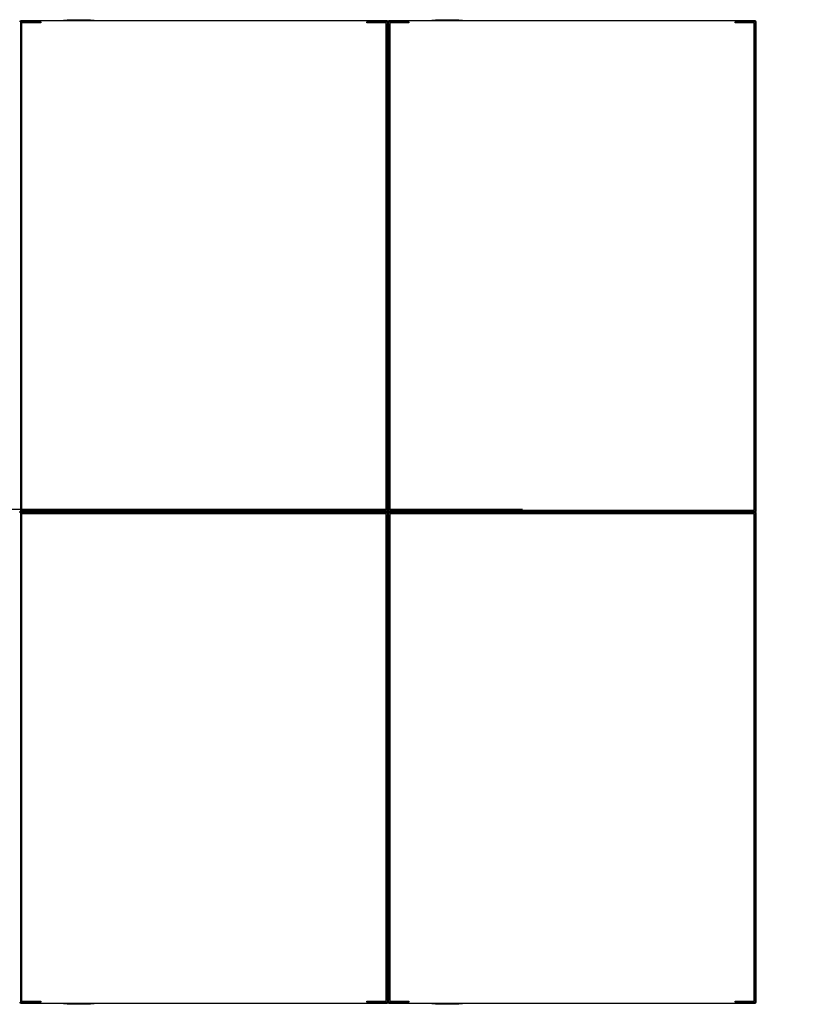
# Model space of a CAD drawing. Extents: x 2 to 87, y -108 to 11.
# Tile 221 of 256: x 18.618 to 19.251, y -20.211 to -19.409. Entities that reach past the tile are written whole.
import ezdxf

# ---------------------------------------------------------------- set-up
doc = ezdxf.new("R2010")
doc.units = 0
doc.header["$MEASUREMENT"] = 0
doc.linetypes.add('DASHDOT', pattern=[1, 0.5, -0.25, 0, -0.25])
doc.layers.add('16', color=7, linetype='CONTINUOUS')
doc.layers.add('5', color=7, linetype='CONTINUOUS')

msp = doc.modelspace()

# ---------------------------------------------------------------- linework, layer by layer
at = {"layer": '16', "color": 62, "linetype": 'Continuous'}
for p, q in [((18.9172, -19.4099), (18.6188, -19.4099)), ((18.6188, -19.8091), (18.6188, -19.4107)), ((18.6188, -19.4107), (18.6351, -19.4107)), ((18.6196, -19.4123), (18.6196, -19.8075)), ((18.6351, -19.4115), (18.6204, -19.4115)), ((18.6351, -19.4107), (18.6351, -19.4115)), ((18.6538, -19.4094), (18.6788, -19.4094)), ((18.6568, -19.4089), (18.6758, -19.4089)), ((18.9009, -19.4115), (18.9009, -19.4107)), ((18.9009, -19.4107), (18.9172, -19.4107)), ((18.9156, -19.4115), (18.9009, -19.4115)), ((18.9164, -19.8075), (18.9164, -19.4123)), ((18.9172, -19.4107), (18.9172, -19.8091)), ((18.918, -19.8091), (18.918, -19.4107)), ((18.918, -19.4107), (18.918, -19.8091)), ((19.2172, -19.4099), (18.9188, -19.4099)), ((18.9188, -19.8091), (18.9188, -19.4107)), ((18.9188, -19.4107), (18.9351, -19.4107)), ((18.9196, -19.4123), (18.9196, -19.8075)), ((18.9351, -19.4115), (18.9204, -19.4115)), ((18.9351, -19.4107), (18.9351, -19.4115)), ((18.9538, -19.4094), (18.9788, -19.4094)), ((18.9568, -19.4089), (18.9758, -19.4089)), ((19.2009, -19.4115), (19.2009, -19.4107)), ((19.2009, -19.4107), (19.2172, -19.4107)), ((19.2156, -19.4115), (19.2009, -19.4115)), ((19.2164, -19.8075), (19.2164, -19.4123)), ((19.2172, -19.4107), (19.2172, -19.8091)), ((19.218, -19.8091), (19.218, -19.4107)), ((18.9172, -19.8091), (18.6188, -19.8091)), ((18.6204, -19.8083), (18.9156, -19.8083)), ((19.2172, -19.8091), (18.9188, -19.8091)), ((18.9204, -19.8083), (19.2156, -19.8083)), ((18.9172, -19.8099), (18.6188, -19.8099)), ((18.6188, -19.8099), (18.9172, -19.8099)), ((18.6188, -19.8107), (18.9172, -19.8107)), ((18.6188, -20.2091), (18.6188, -19.8107)), ((18.6196, -19.8123), (18.6196, -20.2075)), ((18.9156, -19.8115), (18.6204, -19.8115)), ((18.9164, -20.2075), (18.9164, -19.8123)), ((18.9172, -19.8107), (18.9172, -20.2091)), ((18.918, -20.2091), (18.918, -19.8107)), ((18.918, -19.8107), (18.918, -20.2091)), ((19.2172, -19.8099), (18.9188, -19.8099)), ((18.9188, -19.8099), (19.2172, -19.8099)), ((18.9188, -19.8107), (19.2172, -19.8107)), ((18.9188, -20.2091), (18.9188, -19.8107)), ((18.9196, -19.8123), (18.9196, -20.2075)), ((19.2156, -19.8115), (18.9204, -19.8115)), ((19.2164, -20.2075), (19.2164, -19.8123)), ((19.2172, -19.8107), (19.2172, -20.2091)), ((19.218, -20.2091), (19.218, -19.8107)), ((18.6351, -20.2091), (18.6188, -20.2091)), ((18.6188, -20.2099), (18.9172, -20.2099)), ((18.6204, -20.2083), (18.6351, -20.2083)), ((18.6351, -20.2083), (18.6351, -20.2091)), ((18.9009, -20.2091), (18.9009, -20.2083)), ((18.9009, -20.2083), (18.9156, -20.2083)), ((18.9172, -20.2091), (18.9009, -20.2091)), ((18.9351, -20.2091), (18.9188, -20.2091)), ((18.9188, -20.2099), (19.2172, -20.2099)), ((18.9204, -20.2083), (18.9351, -20.2083)), ((18.9351, -20.2083), (18.9351, -20.2091)), ((19.2009, -20.2091), (19.2009, -20.2083)), ((19.2009, -20.2083), (19.2156, -20.2083)), ((19.2172, -20.2091), (19.2009, -20.2091)), ((18.6788, -20.2104), (18.6538, -20.2104)), ((18.6758, -20.2109), (18.6568, -20.2109)), ((18.9788, -20.2104), (18.9538, -20.2104)), ((18.9758, -20.2109), (18.9568, -20.2109))]:
    msp.add_line(p, q, dxfattribs=at)
for points in [[(18.6188, -19.8091), (18.6187, -19.8092), (18.6187, -19.8092), (18.6187, -19.8092), (18.6187, -19.8092), (18.6187, -19.8092), (18.6187, -19.8092), (18.6187, -19.8092), (18.6187, -19.8092), (18.6187, -19.8092), (18.6187, -19.8092), (18.6187, -19.8092), (18.6187, -19.8092), (18.6187, -19.8092), (18.6187, -19.8092), (18.6187, -19.8092), (18.6187, -19.8092), (18.6187, -19.8092), (18.6187, -19.8092), (18.6187, -19.8092), (18.6187, -19.8092), (18.6187, -19.8092), (18.6187, -19.8092), (18.6187, -19.8092), (18.6187, -19.8092), (18.6186, -19.8093), (18.6186, -19.8093), (18.6186, -19.8093), (18.6186, -19.8093), (18.6186, -19.8093), (18.6186, -19.8093), (18.6186, -19.8093), (18.6186, -19.8093), (18.6186, -19.8093), (18.6186, -19.8093), (18.6186, -19.8093), (18.6186, -19.8093), (18.6186, -19.8093), (18.6186, -19.8093), (18.6186, -19.8093), (18.6186, -19.8093), (18.6186, -19.8093), (18.6186, -19.8093), (18.6186, -19.8093), (18.6186, -19.8093), (18.6186, -19.8093), (18.6186, -19.8093), (18.6186, -19.8093), (18.6186, -19.8093), (18.6186, -19.8093), (18.6185, -19.8094), (18.6185, -19.8094), (18.6185, -19.8094), (18.6185, -19.8094), (18.6185, -19.8094), (18.6185, -19.8094), (18.6185, -19.8094), (18.6185, -19.8094), (18.6185, -19.8094), (18.6185, -19.8094), (18.6185, -19.8094), (18.6185, -19.8094), (18.6185, -19.8094), (18.6185, -19.8094), (18.6185, -19.8094), (18.6185, -19.8094), (18.6185, -19.8094), (18.6185, -19.8094), (18.6185, -19.8094), (18.6185, -19.8094), (18.6185, -19.8094), (18.6185, -19.8094), (18.6185, -19.8094), (18.6185, -19.8094), (18.6185, -19.8094), (18.6185, -19.8094), (18.6185, -19.8094), (18.6184, -19.8095), (18.6183, -19.8096), (18.6183, -19.8096), (18.6183, -19.8096), (18.6183, -19.8096), (18.6183, -19.8096), (18.6183, -19.8096), (18.6183, -19.8096), (18.6183, -19.8096), (18.6183, -19.8096), (18.6183, -19.8096), (18.6183, -19.8096), (18.6183, -19.8096), (18.6183, -19.8096), (18.6183, -19.8096), (18.6183, -19.8096), (18.6183, -19.8096), (18.6183, -19.8096), (18.6183, -19.8096), (18.6183, -19.8096), (18.6183, -19.8096), (18.6183, -19.8096), (18.6183, -19.8096), (18.6183, -19.8096), (18.6183, -19.8096), (18.6183, -19.8096), (18.6183, -19.8096), (18.6183, -19.8096), (18.6183, -19.8096), (18.6183, -19.8096), (18.6183, -19.8096), (18.6183, -19.8096), (18.6183, -19.8096), (18.6183, -19.8096), (18.6183, -19.8096), (18.6182, -19.8097), (18.6182, -19.8097), (18.6182, -19.8097), (18.6182, -19.8097), (18.6182, -19.8097), (18.6182, -19.8097), (18.6182, -19.8097), (18.6182, -19.8097), (18.6182, -19.8097), (18.6182, -19.8097), (18.6182, -19.8097), (18.6182, -19.8097), (18.6182, -19.8097), (18.6182, -19.8097), (18.6182, -19.8097), (18.6182, -19.8097), (18.6182, -19.8097), (18.6182, -19.8097), (18.6182, -19.8097), (18.6182, -19.8097), (18.6182, -19.8097), (18.6182, -19.8097), (18.6182, -19.8097), (18.6182, -19.8097), (18.6182, -19.8097), (18.6182, -19.8097), (18.6182, -19.8097), (18.6182, -19.8097), (18.6182, -19.8097), (18.6182, -19.8097), (18.6182, -19.8097), (18.6182, -19.8097), (18.6182, -19.8097), (18.6182, -19.8097), (18.6182, -19.8097), (18.6182, -19.8097), (18.6182, -19.8097), (18.6182, -19.8097), (18.6182, -19.8097), (18.6182, -19.8097), (18.6182, -19.8097), (18.6181, -19.8098), (18.618, -19.8099)], [(18.9173, -19.8091), (18.9173, -19.8092), (18.9173, -19.8092), (18.9173, -19.8092), (18.9173, -19.8092), (18.9173, -19.8092), (18.9173, -19.8092), (18.9173, -19.8092), (18.9173, -19.8092), (18.9173, -19.8092), (18.9173, -19.8092), (18.9173, -19.8092), (18.9173, -19.8092), (18.9173, -19.8092), (18.9173, -19.8092), (18.9173, -19.8092), (18.9173, -19.8092), (18.9173, -19.8092), (18.9173, -19.8092), (18.9173, -19.8092), (18.9173, -19.8092), (18.9173, -19.8092), (18.9173, -19.8092), (18.9173, -19.8092), (18.9174, -19.8092), (18.9174, -19.8093), (18.9174, -19.8093), (18.9174, -19.8093), (18.9174, -19.8093), (18.9174, -19.8093), (18.9174, -19.8093), (18.9174, -19.8093), (18.9174, -19.8093), (18.9174, -19.8093), (18.9174, -19.8093), (18.9174, -19.8093), (18.9174, -19.8093), (18.9174, -19.8093), (18.9174, -19.8093), (18.9174, -19.8093), (18.9174, -19.8093), (18.9174, -19.8093), (18.9174, -19.8093), (18.9174, -19.8093), (18.9174, -19.8093), (18.9174, -19.8093), (18.9174, -19.8093), (18.9174, -19.8093), (18.9174, -19.8093), (18.9174, -19.8093), (18.9175, -19.8094), (18.9175, -19.8094), (18.9175, -19.8094), (18.9175, -19.8094), (18.9175, -19.8094), (18.9175, -19.8094), (18.9175, -19.8094), (18.9175, -19.8094), (18.9175, -19.8094), (18.9175, -19.8094), (18.9175, -19.8094), (18.9175, -19.8094), (18.9175, -19.8094), (18.9175, -19.8094), (18.9175, -19.8094), (18.9175, -19.8094), (18.9175, -19.8094), (18.9175, -19.8094), (18.9175, -19.8094), (18.9175, -19.8094), (18.9175, -19.8094), (18.9175, -19.8094), (18.9175, -19.8094), (18.9175, -19.8094), (18.9175, -19.8094), (18.9175, -19.8094), (18.9175, -19.8094), (18.9176, -19.8095), (18.9177, -19.8096), (18.9177, -19.8096), (18.9177, -19.8096), (18.9177, -19.8096), (18.9177, -19.8096), (18.9177, -19.8096), (18.9177, -19.8096), (18.9177, -19.8096), (18.9177, -19.8096), (18.9177, -19.8096), (18.9177, -19.8096), (18.9177, -19.8096), (18.9177, -19.8096), (18.9177, -19.8096), (18.9177, -19.8096), (18.9177, -19.8096), (18.9177, -19.8096), (18.9177, -19.8096), (18.9177, -19.8096), (18.9177, -19.8096), (18.9177, -19.8096), (18.9177, -19.8096), (18.9177, -19.8096), (18.9177, -19.8096), (18.9177, -19.8096), (18.9177, -19.8096), (18.9177, -19.8096), (18.9177, -19.8096), (18.9177, -19.8096), (18.9177, -19.8096), (18.9177, -19.8096), (18.9177, -19.8096), (18.9177, -19.8096), (18.9177, -19.8096), (18.9178, -19.8097), (18.9178, -19.8097), (18.9178, -19.8097), (18.9178, -19.8097), (18.9178, -19.8097), (18.9178, -19.8097), (18.9178, -19.8097), (18.9178, -19.8097), (18.9178, -19.8097), (18.9178, -19.8097), (18.9178, -19.8097), (18.9178, -19.8097), (18.9178, -19.8097), (18.9178, -19.8097), (18.9178, -19.8097), (18.9178, -19.8097), (18.9178, -19.8097), (18.9178, -19.8097), (18.9178, -19.8097), (18.9178, -19.8097), (18.9178, -19.8097), (18.9178, -19.8097), (18.9178, -19.8097), (18.9178, -19.8097), (18.9178, -19.8097), (18.9178, -19.8097), (18.9178, -19.8097), (18.9178, -19.8097), (18.9178, -19.8097), (18.9178, -19.8097), (18.9178, -19.8097), (18.9178, -19.8097), (18.9178, -19.8097), (18.9178, -19.8097), (18.9178, -19.8097), (18.9178, -19.8097), (18.9178, -19.8097), (18.9178, -19.8097), (18.9178, -19.8097), (18.9178, -19.8097), (18.9178, -19.8097), (18.918, -19.8098), (18.918, -19.8099)], [(18.9188, -19.8091), (18.9187, -19.8092), (18.9187, -19.8092), (18.9187, -19.8092), (18.9187, -19.8092), (18.9187, -19.8092), (18.9187, -19.8092), (18.9187, -19.8092), (18.9187, -19.8092), (18.9187, -19.8092), (18.9187, -19.8092), (18.9187, -19.8092), (18.9187, -19.8092), (18.9187, -19.8092), (18.9187, -19.8092), (18.9187, -19.8092), (18.9187, -19.8092), (18.9187, -19.8092), (18.9187, -19.8092), (18.9187, -19.8092), (18.9187, -19.8092), (18.9187, -19.8092), (18.9187, -19.8092), (18.9187, -19.8092), (18.9187, -19.8092), (18.9186, -19.8093), (18.9186, -19.8093), (18.9186, -19.8093), (18.9186, -19.8093), (18.9186, -19.8093), (18.9186, -19.8093), (18.9186, -19.8093), (18.9186, -19.8093), (18.9186, -19.8093), (18.9186, -19.8093), (18.9186, -19.8093), (18.9186, -19.8093), (18.9186, -19.8093), (18.9186, -19.8093), (18.9186, -19.8093), (18.9186, -19.8093), (18.9186, -19.8093), (18.9186, -19.8093), (18.9186, -19.8093), (18.9186, -19.8093), (18.9186, -19.8093), (18.9186, -19.8093), (18.9186, -19.8093), (18.9186, -19.8093), (18.9186, -19.8093), (18.9185, -19.8094), (18.9185, -19.8094), (18.9185, -19.8094), (18.9185, -19.8094), (18.9185, -19.8094), (18.9185, -19.8094), (18.9185, -19.8094), (18.9185, -19.8094), (18.9185, -19.8094), (18.9185, -19.8094), (18.9185, -19.8094), (18.9185, -19.8094), (18.9185, -19.8094), (18.9185, -19.8094), (18.9185, -19.8094), (18.9185, -19.8094), (18.9185, -19.8094), (18.9185, -19.8094), (18.9185, -19.8094), (18.9185, -19.8094), (18.9185, -19.8094), (18.9185, -19.8094), (18.9185, -19.8094), (18.9185, -19.8094), (18.9185, -19.8094), (18.9185, -19.8094), (18.9185, -19.8094), (18.9184, -19.8095), (18.9183, -19.8096), (18.9183, -19.8096), (18.9183, -19.8096), (18.9183, -19.8096), (18.9183, -19.8096), (18.9183, -19.8096), (18.9183, -19.8096), (18.9183, -19.8096), (18.9183, -19.8096), (18.9183, -19.8096), (18.9183, -19.8096), (18.9183, -19.8096), (18.9183, -19.8096), (18.9183, -19.8096), (18.9183, -19.8096), (18.9183, -19.8096), (18.9183, -19.8096), (18.9183, -19.8096), (18.9183, -19.8096), (18.9183, -19.8096), (18.9183, -19.8096), (18.9183, -19.8096), (18.9183, -19.8096), (18.9183, -19.8096), (18.9183, -19.8096), (18.9183, -19.8096), (18.9183, -19.8096), (18.9183, -19.8096), (18.9183, -19.8096), (18.9183, -19.8096), (18.9183, -19.8096), (18.9183, -19.8096), (18.9183, -19.8096), (18.9183, -19.8096), (18.9182, -19.8097), (18.9182, -19.8097), (18.9182, -19.8097), (18.9182, -19.8097), (18.9182, -19.8097), (18.9182, -19.8097), (18.9182, -19.8097), (18.9182, -19.8097), (18.9182, -19.8097), (18.9182, -19.8097), (18.9182, -19.8097), (18.9182, -19.8097), (18.9182, -19.8097), (18.9182, -19.8097), (18.9182, -19.8097), (18.9182, -19.8097), (18.9182, -19.8097), (18.9182, -19.8097), (18.9182, -19.8097), (18.9182, -19.8097), (18.9182, -19.8097), (18.9182, -19.8097), (18.9182, -19.8097), (18.9182, -19.8097), (18.9182, -19.8097), (18.9182, -19.8097), (18.9182, -19.8097), (18.9182, -19.8097), (18.9182, -19.8097), (18.9182, -19.8097), (18.9182, -19.8097), (18.9182, -19.8097), (18.9182, -19.8097), (18.9182, -19.8097), (18.9182, -19.8097), (18.9182, -19.8097), (18.9182, -19.8097), (18.9182, -19.8097), (18.9182, -19.8097), (18.9182, -19.8097), (18.9182, -19.8097), (18.9181, -19.8098), (18.918, -19.8099)], [(19.2173, -19.8091), (19.2173, -19.8092), (19.2173, -19.8092), (19.2173, -19.8092), (19.2173, -19.8092), (19.2173, -19.8092), (19.2173, -19.8092), (19.2173, -19.8092), (19.2173, -19.8092), (19.2173, -19.8092), (19.2173, -19.8092), (19.2173, -19.8092), (19.2173, -19.8092), (19.2173, -19.8092), (19.2173, -19.8092), (19.2173, -19.8092), (19.2173, -19.8092), (19.2173, -19.8092), (19.2173, -19.8092), (19.2173, -19.8092), (19.2173, -19.8092), (19.2173, -19.8092), (19.2173, -19.8092), (19.2173, -19.8092), (19.2174, -19.8092), (19.2174, -19.8093), (19.2174, -19.8093), (19.2174, -19.8093), (19.2174, -19.8093), (19.2174, -19.8093), (19.2174, -19.8093), (19.2174, -19.8093), (19.2174, -19.8093), (19.2174, -19.8093), (19.2174, -19.8093), (19.2174, -19.8093), (19.2174, -19.8093), (19.2174, -19.8093), (19.2174, -19.8093), (19.2174, -19.8093), (19.2174, -19.8093), (19.2174, -19.8093), (19.2174, -19.8093), (19.2174, -19.8093), (19.2174, -19.8093), (19.2174, -19.8093), (19.2174, -19.8093), (19.2174, -19.8093), (19.2174, -19.8093), (19.2174, -19.8093), (19.2175, -19.8094), (19.2175, -19.8094), (19.2175, -19.8094), (19.2175, -19.8094), (19.2175, -19.8094), (19.2175, -19.8094), (19.2175, -19.8094), (19.2175, -19.8094), (19.2175, -19.8094), (19.2175, -19.8094), (19.2175, -19.8094), (19.2175, -19.8094), (19.2175, -19.8094), (19.2175, -19.8094), (19.2175, -19.8094), (19.2175, -19.8094), (19.2175, -19.8094), (19.2175, -19.8094), (19.2175, -19.8094), (19.2175, -19.8094), (19.2175, -19.8094), (19.2175, -19.8094), (19.2175, -19.8094), (19.2175, -19.8094), (19.2175, -19.8094), (19.2175, -19.8094), (19.2175, -19.8094), (19.2176, -19.8095), (19.2177, -19.8096), (19.2177, -19.8096), (19.2177, -19.8096), (19.2177, -19.8096), (19.2177, -19.8096), (19.2177, -19.8096), (19.2177, -19.8096), (19.2177, -19.8096), (19.2177, -19.8096), (19.2177, -19.8096), (19.2177, -19.8096), (19.2177, -19.8096), (19.2177, -19.8096), (19.2177, -19.8096), (19.2177, -19.8096), (19.2177, -19.8096), (19.2177, -19.8096), (19.2177, -19.8096), (19.2177, -19.8096), (19.2177, -19.8096), (19.2177, -19.8096), (19.2177, -19.8096), (19.2177, -19.8096), (19.2177, -19.8096), (19.2177, -19.8096), (19.2177, -19.8096), (19.2177, -19.8096), (19.2177, -19.8096), (19.2177, -19.8096), (19.2177, -19.8096), (19.2177, -19.8096), (19.2177, -19.8096), (19.2177, -19.8096), (19.2177, -19.8096), (19.2178, -19.8097), (19.2178, -19.8097), (19.2178, -19.8097), (19.2178, -19.8097), (19.2178, -19.8097), (19.2178, -19.8097), (19.2178, -19.8097), (19.2178, -19.8097), (19.2178, -19.8097), (19.2178, -19.8097), (19.2178, -19.8097), (19.2178, -19.8097), (19.2178, -19.8097), (19.2178, -19.8097), (19.2178, -19.8097), (19.2178, -19.8097), (19.2178, -19.8097), (19.2178, -19.8097), (19.2178, -19.8097), (19.2178, -19.8097), (19.2178, -19.8097), (19.2178, -19.8097), (19.2178, -19.8097), (19.2178, -19.8097), (19.2178, -19.8097), (19.2178, -19.8097), (19.2178, -19.8097), (19.2178, -19.8097), (19.2178, -19.8097), (19.2178, -19.8097), (19.2178, -19.8097), (19.2178, -19.8097), (19.2178, -19.8097), (19.2178, -19.8097), (19.2178, -19.8097), (19.2178, -19.8097), (19.2178, -19.8097), (19.2178, -19.8097), (19.2178, -19.8097), (19.2178, -19.8097), (19.2178, -19.8097), (19.2179, -19.8098), (19.218, -19.8098), (19.218, -19.8099)], [(18.618, -19.8099), (18.6181, -19.81), (18.6182, -19.8101), (18.6182, -19.8101), (18.6182, -19.8101), (18.6182, -19.8101), (18.6182, -19.8101), (18.6182, -19.8101), (18.6182, -19.8101), (18.6182, -19.8101), (18.6182, -19.8101), (18.6182, -19.8101), (18.6182, -19.8101), (18.6182, -19.8101), (18.6182, -19.8101), (18.6182, -19.8101), (18.6182, -19.8101), (18.6182, -19.8101), (18.6182, -19.8101), (18.6182, -19.8101), (18.6182, -19.8101), (18.6182, -19.8101), (18.6182, -19.8101), (18.6182, -19.8101), (18.6182, -19.8101), (18.6182, -19.8101), (18.6182, -19.8101), (18.6182, -19.8101), (18.6182, -19.8101), (18.6182, -19.8101), (18.6182, -19.8101), (18.6182, -19.8101), (18.6182, -19.8101), (18.6182, -19.8101), (18.6182, -19.8101), (18.6182, -19.8101), (18.6182, -19.8101), (18.6182, -19.8101), (18.6182, -19.8101), (18.6182, -19.8101), (18.6182, -19.8101), (18.6182, -19.8101), (18.6182, -19.8101), (18.6183, -19.8102), (18.6184, -19.8103), (18.6184, -19.8103), (18.6184, -19.8103), (18.6184, -19.8103), (18.6184, -19.8103), (18.6184, -19.8103), (18.6184, -19.8103), (18.6184, -19.8103), (18.6184, -19.8103), (18.6184, -19.8103), (18.6184, -19.8103), (18.6184, -19.8103), (18.6184, -19.8103), (18.6184, -19.8103), (18.6184, -19.8103), (18.6184, -19.8103), (18.6184, -19.8103), (18.6184, -19.8103), (18.6184, -19.8103), (18.6184, -19.8103), (18.6184, -19.8103), (18.6184, -19.8103), (18.6184, -19.8103), (18.6184, -19.8103), (18.6184, -19.8103), (18.6184, -19.8103), (18.6184, -19.8103), (18.6184, -19.8103), (18.6184, -19.8103), (18.6184, -19.8103), (18.6185, -19.8104), (18.6185, -19.8104), (18.6185, -19.8104), (18.6185, -19.8104), (18.6185, -19.8104), (18.6185, -19.8104), (18.6185, -19.8104), (18.6185, -19.8104), (18.6185, -19.8104), (18.6185, -19.8104), (18.6185, -19.8104), (18.6185, -19.8104), (18.6185, -19.8104), (18.6185, -19.8104), (18.6185, -19.8104), (18.6185, -19.8104), (18.6185, -19.8104), (18.6185, -19.8104), (18.6185, -19.8104), (18.6185, -19.8104), (18.6185, -19.8104), (18.6185, -19.8104), (18.6185, -19.8104), (18.6185, -19.8104), (18.6185, -19.8104), (18.6185, -19.8104), (18.6185, -19.8104), (18.6186, -19.8105), (18.6186, -19.8105), (18.6186, -19.8105), (18.6186, -19.8105), (18.6186, -19.8105), (18.6186, -19.8105), (18.6186, -19.8105), (18.6186, -19.8105), (18.6186, -19.8105), (18.6186, -19.8105), (18.6186, -19.8105), (18.6186, -19.8105), (18.6186, -19.8105), (18.6186, -19.8105), (18.6186, -19.8105), (18.6186, -19.8105), (18.6186, -19.8105), (18.6186, -19.8105), (18.6186, -19.8105), (18.6186, -19.8105), (18.6186, -19.8105), (18.6186, -19.8105), (18.6186, -19.8105), (18.6186, -19.8105), (18.6186, -19.8105), (18.6187, -19.8106), (18.6188, -19.8106)], [(18.9179, -19.81), (18.9178, -19.8101), (18.9178, -19.8101), (18.9178, -19.8101), (18.9178, -19.8101), (18.9178, -19.8101), (18.9178, -19.8101), (18.9178, -19.8101), (18.9178, -19.8101), (18.9178, -19.8101), (18.9178, -19.8101), (18.9178, -19.8101), (18.9178, -19.8101), (18.9178, -19.8101), (18.9178, -19.8101), (18.9178, -19.8101), (18.9178, -19.8101), (18.9178, -19.8101), (18.9178, -19.8101), (18.9178, -19.8101), (18.9178, -19.8101), (18.9178, -19.8101), (18.9178, -19.8101), (18.9178, -19.8101), (18.9178, -19.8101), (18.9178, -19.8101), (18.9178, -19.8101), (18.9178, -19.8101), (18.9178, -19.8101), (18.9178, -19.8101), (18.9178, -19.8101), (18.9178, -19.8101), (18.9178, -19.8101), (18.9178, -19.8101), (18.9178, -19.8101), (18.9178, -19.8101), (18.9178, -19.8101), (18.9178, -19.8101), (18.9178, -19.8101), (18.9178, -19.8101), (18.9178, -19.8101), (18.9178, -19.8101), (18.9177, -19.8102), (18.9176, -19.8103), (18.9176, -19.8103), (18.9176, -19.8103), (18.9176, -19.8103), (18.9176, -19.8103), (18.9176, -19.8103), (18.9176, -19.8103), (18.9176, -19.8103), (18.9176, -19.8103), (18.9176, -19.8103), (18.9176, -19.8103), (18.9176, -19.8103), (18.9176, -19.8103), (18.9176, -19.8103), (18.9176, -19.8103), (18.9176, -19.8103), (18.9176, -19.8103), (18.9176, -19.8103), (18.9176, -19.8103), (18.9176, -19.8103), (18.9176, -19.8103), (18.9176, -19.8103), (18.9176, -19.8103), (18.9176, -19.8103), (18.9176, -19.8103), (18.9176, -19.8103), (18.9176, -19.8103), (18.9176, -19.8103), (18.9176, -19.8103), (18.9176, -19.8103), (18.9175, -19.8104), (18.9175, -19.8104), (18.9175, -19.8104), (18.9175, -19.8104), (18.9175, -19.8104), (18.9175, -19.8104), (18.9175, -19.8104), (18.9175, -19.8104), (18.9175, -19.8104), (18.9175, -19.8104), (18.9175, -19.8104), (18.9175, -19.8104), (18.9175, -19.8104), (18.9175, -19.8104), (18.9175, -19.8104), (18.9175, -19.8104), (18.9175, -19.8104), (18.9175, -19.8104), (18.9175, -19.8104), (18.9175, -19.8104), (18.9175, -19.8104), (18.9175, -19.8104), (18.9175, -19.8104), (18.9175, -19.8104), (18.9175, -19.8104), (18.9175, -19.8104), (18.9175, -19.8104), (18.9174, -19.8105)], [(18.918, -19.8099), (18.9181, -19.81), (18.9182, -19.8101), (18.9182, -19.8101), (18.9182, -19.8101), (18.9182, -19.8101), (18.9182, -19.8101), (18.9182, -19.8101), (18.9182, -19.8101), (18.9182, -19.8101), (18.9182, -19.8101), (18.9182, -19.8101), (18.9182, -19.8101), (18.9182, -19.8101), (18.9182, -19.8101), (18.9182, -19.8101), (18.9182, -19.8101), (18.9182, -19.8101), (18.9182, -19.8101), (18.9182, -19.8101), (18.9182, -19.8101), (18.9182, -19.8101), (18.9182, -19.8101), (18.9182, -19.8101), (18.9182, -19.8101), (18.9182, -19.8101), (18.9182, -19.8101), (18.9182, -19.8101), (18.9182, -19.8101), (18.9182, -19.8101), (18.9182, -19.8101), (18.9182, -19.8101), (18.9182, -19.8101), (18.9182, -19.8101), (18.9182, -19.8101), (18.9182, -19.8101), (18.9182, -19.8101), (18.9182, -19.8101), (18.9182, -19.8101), (18.9182, -19.8101), (18.9182, -19.8101), (18.9182, -19.8101), (18.9182, -19.8101), (18.9183, -19.8102), (18.9184, -19.8103), (18.9184, -19.8103), (18.9184, -19.8103), (18.9184, -19.8103), (18.9184, -19.8103), (18.9184, -19.8103), (18.9184, -19.8103), (18.9184, -19.8103), (18.9184, -19.8103), (18.9184, -19.8103), (18.9184, -19.8103), (18.9184, -19.8103), (18.9184, -19.8103), (18.9184, -19.8103), (18.9184, -19.8103), (18.9184, -19.8103), (18.9184, -19.8103), (18.9184, -19.8103), (18.9184, -19.8103), (18.9184, -19.8103), (18.9184, -19.8103), (18.9184, -19.8103), (18.9184, -19.8103), (18.9184, -19.8103), (18.9184, -19.8103), (18.9184, -19.8103), (18.9184, -19.8103), (18.9184, -19.8103), (18.9184, -19.8103), (18.9184, -19.8103), (18.9185, -19.8104), (18.9185, -19.8104), (18.9185, -19.8104), (18.9185, -19.8104), (18.9185, -19.8104), (18.9185, -19.8104), (18.9185, -19.8104), (18.9185, -19.8104), (18.9185, -19.8104), (18.9185, -19.8104), (18.9185, -19.8104), (18.9185, -19.8104), (18.9185, -19.8104), (18.9185, -19.8104), (18.9185, -19.8104), (18.9185, -19.8104), (18.9185, -19.8104), (18.9185, -19.8104), (18.9185, -19.8104), (18.9185, -19.8104), (18.9185, -19.8104), (18.9185, -19.8104), (18.9185, -19.8104), (18.9185, -19.8104), (18.9185, -19.8104), (18.9185, -19.8104), (18.9185, -19.8104), (18.9186, -19.8105), (18.9186, -19.8105), (18.9186, -19.8105), (18.9186, -19.8105), (18.9186, -19.8105), (18.9186, -19.8105), (18.9186, -19.8105), (18.9186, -19.8105), (18.9186, -19.8105), (18.9186, -19.8105), (18.9186, -19.8105), (18.9186, -19.8105), (18.9186, -19.8105), (18.9186, -19.8105), (18.9186, -19.8105), (18.9186, -19.8105), (18.9186, -19.8105), (18.9186, -19.8105), (18.9186, -19.8105), (18.9186, -19.8105), (18.9186, -19.8105), (18.9186, -19.8105), (18.9186, -19.8105), (18.9186, -19.8105), (18.9186, -19.8105), (18.9187, -19.8106), (18.9188, -19.8106)], [(19.218, -19.81), (19.2179, -19.81), (19.2178, -19.8101), (19.2178, -19.8101), (19.2178, -19.8101), (19.2178, -19.8101), (19.2178, -19.8101), (19.2178, -19.8101), (19.2178, -19.8101), (19.2178, -19.8101), (19.2178, -19.8101), (19.2178, -19.8101), (19.2178, -19.8101), (19.2178, -19.8101), (19.2178, -19.8101), (19.2178, -19.8101), (19.2178, -19.8101), (19.2178, -19.8101), (19.2178, -19.8101), (19.2178, -19.8101), (19.2178, -19.8101), (19.2178, -19.8101), (19.2178, -19.8101), (19.2178, -19.8101), (19.2178, -19.8101), (19.2178, -19.8101), (19.2178, -19.8101), (19.2178, -19.8101), (19.2178, -19.8101), (19.2178, -19.8101), (19.2178, -19.8101), (19.2178, -19.8101), (19.2178, -19.8101), (19.2178, -19.8101), (19.2178, -19.8101), (19.2178, -19.8101), (19.2178, -19.8101), (19.2178, -19.8101), (19.2178, -19.8101), (19.2178, -19.8101), (19.2178, -19.8101), (19.2178, -19.8101), (19.2178, -19.8101), (19.2177, -19.8102), (19.2176, -19.8103), (19.2176, -19.8103), (19.2176, -19.8103), (19.2176, -19.8103), (19.2176, -19.8103), (19.2176, -19.8103), (19.2176, -19.8103), (19.2176, -19.8103), (19.2176, -19.8103), (19.2176, -19.8103), (19.2176, -19.8103), (19.2176, -19.8103), (19.2176, -19.8103), (19.2176, -19.8103), (19.2176, -19.8103), (19.2176, -19.8103), (19.2176, -19.8103), (19.2176, -19.8103), (19.2176, -19.8103), (19.2176, -19.8103), (19.2176, -19.8103), (19.2176, -19.8103), (19.2176, -19.8103), (19.2176, -19.8103), (19.2176, -19.8103), (19.2176, -19.8103), (19.2176, -19.8103), (19.2176, -19.8103), (19.2176, -19.8103), (19.2176, -19.8103), (19.2175, -19.8104), (19.2175, -19.8104), (19.2175, -19.8104), (19.2175, -19.8104), (19.2175, -19.8104), (19.2175, -19.8104), (19.2175, -19.8104), (19.2175, -19.8104), (19.2175, -19.8104), (19.2175, -19.8104), (19.2175, -19.8104), (19.2175, -19.8104), (19.2175, -19.8104), (19.2175, -19.8104), (19.2175, -19.8104), (19.2175, -19.8104), (19.2175, -19.8104), (19.2175, -19.8104), (19.2175, -19.8104), (19.2175, -19.8104), (19.2175, -19.8104), (19.2175, -19.8104), (19.2175, -19.8104), (19.2175, -19.8104), (19.2175, -19.8104), (19.2175, -19.8104), (19.2175, -19.8104), (19.2174, -19.8105), (19.2174, -19.8105), (19.2174, -19.8105), (19.2174, -19.8105), (19.2174, -19.8105), (19.2174, -19.8105), (19.2174, -19.8105), (19.2174, -19.8105), (19.2174, -19.8105), (19.2174, -19.8105), (19.2174, -19.8105), (19.2174, -19.8105), (19.2174, -19.8105), (19.2174, -19.8105), (19.2174, -19.8105), (19.2174, -19.8105), (19.2174, -19.8105), (19.2174, -19.8105), (19.2174, -19.8105), (19.2174, -19.8105), (19.2174, -19.8105), (19.2174, -19.8105), (19.2174, -19.8105), (19.2174, -19.8105), (19.2174, -19.8105), (19.2174, -19.8106), (19.2173, -19.8106)]]:
    msp.add_lwpolyline(points, dxfattribs=at)
for centre, start, end in [((18.6188, -19.4107), 90, 180), ((18.6204, -19.4123), 90, 180), ((18.9156, -19.4123), 0, 90), ((18.9172, -19.4107), 0, 90), ((18.9188, -19.4107), 90, 180), ((18.9204, -19.4123), 90, 180), ((19.2156, -19.4123), 0, 90), ((19.2172, -19.4107), 0, 90), ((18.6188, -19.8091), 180, 270), ((18.6204, -19.8075), 180, 270), ((18.9156, -19.8075), 270, 360), ((18.9172, -19.8091), 270, 360), ((18.9188, -19.8091), 180, 270), ((18.9204, -19.8075), 180, 270), ((19.2156, -19.8075), 270, 360), ((19.2172, -19.8091), 270, 360), ((18.6188, -19.8107), 90, 180), ((18.6204, -19.8123), 90, 180), ((18.9156, -19.8123), 0, 90), ((18.9172, -19.8107), 0, 90), ((18.9188, -19.8107), 90, 180), ((18.9204, -19.8123), 90, 180), ((19.2156, -19.8123), 0, 90), ((19.2172, -19.8107), 0, 90), ((18.6188, -20.2091), 180, 270), ((18.6204, -20.2075), 180, 270), ((18.9156, -20.2075), 270, 360), ((18.9172, -20.2091), 270, 360), ((18.9188, -20.2091), 180, 270), ((18.9204, -20.2075), 180, 270), ((19.2156, -20.2075), 270, 360), ((19.2172, -20.2091), 270, 360)]:
    msp.add_arc(centre, 0.0008, start, end, dxfattribs=at)
at = {"layer": '5', "color": 7, "linetype": 'DASHDOT'}
msp.add_line((7.5276, -19.8075), (52.6276, -19.8075), dxfattribs=at)

doc.saveas('drawing.dxf')
